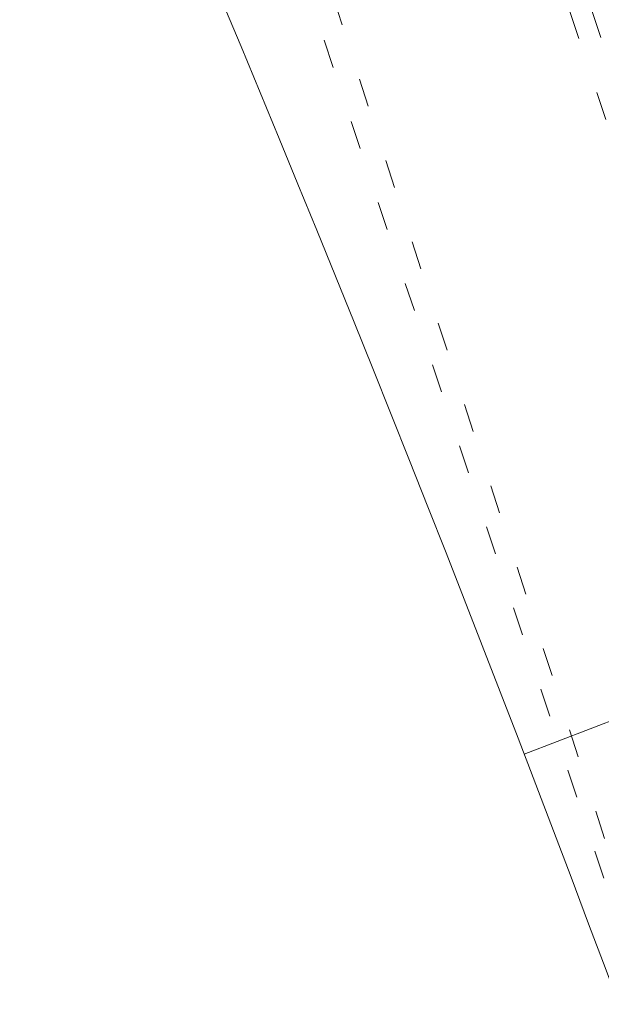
# Model space of a CAD drawing. Header units: millimetres. Extents: x -62314 to 79800, y -34032 to 28340.
# Tile 222 of 256: x 63604 to 64324, y -1483 to -265. Entities that reach past the tile are written whole.
import ezdxf

# ---------------------------------------------------------------- set-up
doc = ezdxf.new("R2010")
doc.units = ezdxf.units.MM
doc.header["$LTSCALE"] = 508
doc.linetypes.add('Dash Style-5', pattern=[0.20828, 0.069425, -0.138855])
doc.linetypes.add('Dash Style-6', pattern=[1.04164, 0.625, -0.20828, 0.06943, -0.13893])
for name, color, linetype, lineweight in [('(00) tekening-aanzicht grijs', 8, 'Continuous', 0), ('(00) tekening-stramien-algemeen', 7, 'Dash Style-6', 0), ('(28) hoofddraagconstructie-bovenliggend', 1, 'Dash Style-5', 0), ('None', 7, 'Continuous', 0)]:
    doc.layers.add(name, color=color, linetype=linetype, lineweight=lineweight)

# ---------------------------------------------------------------- blocks, each defined once
blk = doc.blocks.new('blok b-v1-gevel_constructie')
at = {"layer": '(28) hoofddraagconstructie-bovenliggend', "color": 2, "lineweight": 0, "transparency": 33554687, "flags": 128}
blk.add_lwpolyline([(17785.37, 22576.13), (14526.48, 27614.64), (14778.38, 27777.57), (18037.27, 22739.06)], close=True, dxfattribs=at)
blk = doc.blocks.new('blok B 01 (2D)')
at = {"layer": '(00) tekening-aanzicht grijs', "color": 17, "lineweight": 0, "transparency": 33554687, "flags": 128}
blk.add_lwpolyline([(67147.1, 17815), (67147.2, 17815, 0.120217), (58756, 30980.7), (59001.1, 31046.4), (59684.3, 30368.2), (59885.2, 30566, -0.112264), (67637.5, 17926, -0.000404), (67654.8, 17874.8), (67653.6, 17874.1, -0.068823), (67693, 17589.1), (67693, 8520.6), (67193, 8520.6), (67193, 17589.1, 0.081822), (67163.9, 17765.6)], format="xyb", dxfattribs=at)
at = {"layer": '(28) hoofddraagconstructie-bovenliggend', "color": 2, "lineweight": 0, "transparency": 33554687, "flags": 128}
for points in [[(59478, 30916.3), (62063.4, 28017.8), (65277.3, 23158.3)], [(59254.1, 30716.6), (61825.1, 27834.3), (65027.1, 22992.8)]]:
    blk.add_lwpolyline(points, dxfattribs=at)
at = {"layer": 'None', "color": 17, "lineweight": 0, "transparency": 33554687}
blk.add_line((62613.9, 26560.1), (63018, 26854.5), dxfattribs=at)
at = {"layer": 'None', "color": 17, "lineweight": 0, "transparency": 33554687, "flags": 128}
blk.add_lwpolyline([(67854.8, 18398.6, 0.109455), (60141.4, 30818.1)], format="xyb", dxfattribs=at)
at = {"layer": 'None', "color": 17, "transparency": 33554687}
blk.add_blockref('blok b-v1-gevel_constructie', (47480, 0), dxfattribs=at)
blk = doc.blocks.new('Stramien blok B')
at = {"layer": '(00) tekening-stramien-algemeen', "color": 2, "lineweight": 0, "transparency": 33554687}
blk.add_arc((35700.8, -3868.7), 33612.3, 18.04471, 49.82225, dxfattribs=at)

msp = doc.modelspace()

# ---------------------------------------------------------------- block references
at = {"layer": 'None', "color": 17, "transparency": 33554687}
for name, p, rotation in [('blok B 01 (2D)', (-3125.94, -10622.93), 344.9999999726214), ('Stramien blok B', (0, 0), 344.9999645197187)]:
    msp.add_blockref(name, p, dxfattribs=dict(at, rotation=rotation))

doc.saveas('drawing.dxf')
